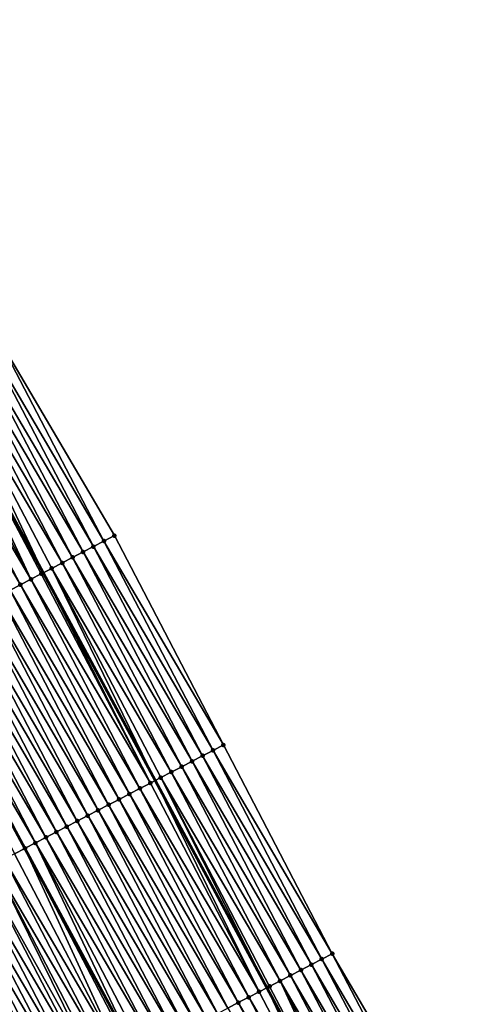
# Model space of a CAD drawing. Header units: feet. Extents: x 2010743 to 2022806, y 818705 to 837694.
# Tile 189 of 256: x 2012310 to 2012348, y 825352 to 825436. Entities that reach past the tile are written whole.
import ezdxf

# ---------------------------------------------------------------- set-up
doc = ezdxf.new("R2010")
doc.units = ezdxf.units.FT
doc.header["$MEASUREMENT"] = 0
for name, color, linetype, lineweight in [('EP_Travel Lane', 172, 'Continuous', 53), ('Road Shots', 141, 'Continuous', 100), ('STRIPING', 60, 'Continuous', 53)]:
    doc.layers.add(name, color=color, linetype=linetype, lineweight=lineweight)
doc.layers.add('I-77-MM17-21_NB-Surface-Border', color=7, linetype='Continuous')
doc.layers.add('I-77-MM17-21_NB-Surface-TIN', color=7, linetype='Continuous')

msp = doc.modelspace()

# ---------------------------------------------------------------- linework, layer by layer
at = {"layer": 'EP_Travel Lane'}
msp.add_polyline3d([(2012283.443, 825441.739, 324.982), (2012292.929, 825424.129, 324.94), (2012302.373, 825406.599, 324.886), (2012311.878, 825389, 324.826), (2012321.389, 825371.354, 324.751), (2012330.878, 825353.747, 324.652), (2012340.368, 825336.14, 324.53), (2012349.857, 825318.532, 324.395), (2012359.346, 825300.925, 324.255), (2012368.836, 825283.318, 324.114), (2012378.325, 825265.711, 323.969), (2012387.814, 825248.104, 323.815), (2012397.303, 825230.497, 323.631), (2012406.792, 825212.89, 323.431)], dxfattribs=at)
at = {"layer": 'I-77-MM17-21_NB-Surface-Border', "color": 3, "linetype": 'Continuous', "lineweight": -3}
msp.add_polyline3d([(2012287.6, 825443.897, 324.804), (2012297.704, 825426.608, 324.725), (2012307.763, 825409.419, 324.625), (2012317.918, 825392.16, 324.549), (2012327.184, 825374.374, 324.483), (2012336.422, 825356.636, 324.405), (2012346.547, 825339.36, 324.239), (2012355.786, 825321.622, 324.12), (2012364.137, 825303.422, 324.049), (2012374.262, 825286.146, 323.883), (2012382.614, 825267.946, 323.795), (2012391.852, 825250.208, 323.673), (2012401.977, 825232.932, 323.456), (2012412.102, 825215.657, 323.243)], dxfattribs=at)
at = {"layer": 'I-77-MM17-21_NB-Surface-TIN', "color": 128, "linetype": 'Continuous', "lineweight": -3}
for points in [[(2012317.032, 825391.697, 324.595), (2012307.763, 825409.419, 324.625), (2012306.877, 825408.955, 324.672)], [(2012317.032, 825391.697, 324.595), (2012317.918, 825392.16, 324.549), (2012307.763, 825409.419, 324.625)], [(2012315.26, 825390.77, 324.681), (2012305.991, 825408.492, 324.715), (2012305.105, 825408.028, 324.763)], [(2012316.146, 825391.233, 324.638), (2012306.877, 825408.955, 324.672), (2012305.991, 825408.492, 324.715)], [(2012315.26, 825390.77, 324.681), (2012316.146, 825391.233, 324.638), (2012305.991, 825408.492, 324.715)], [(2012316.146, 825391.233, 324.638), (2012317.032, 825391.697, 324.595), (2012306.877, 825408.955, 324.672)], [(2012314.374, 825390.306, 324.724), (2012305.105, 825408.028, 324.763), (2012304.219, 825407.565, 324.813)], [(2012314.374, 825390.306, 324.724), (2012315.26, 825390.77, 324.681), (2012305.105, 825408.028, 324.763)], [(2012302.446, 825406.638, 324.884), (2012311.878, 825389, 324.826), (2012303.333, 825407.101, 324.863)], [(2012313.488, 825389.842, 324.758), (2012304.219, 825407.565, 324.813), (2012303.333, 825407.101, 324.863)], [(2012312.602, 825389.379, 324.801), (2012303.333, 825407.101, 324.863), (2012311.878, 825389, 324.826)], [(2012312.602, 825389.379, 324.801), (2012313.488, 825389.842, 324.758), (2012303.333, 825407.101, 324.863)], [(2012313.488, 825389.842, 324.758), (2012314.374, 825390.306, 324.724), (2012304.219, 825407.565, 324.813)], [(2012310.83, 825388.452, 324.856), (2012301.56, 825406.174, 324.906), (2012300.674, 825405.71, 324.925)], [(2012310.83, 825388.452, 324.856), (2012302.373, 825406.599, 324.886), (2012301.56, 825406.174, 324.906)], [(2012302.446, 825406.638, 324.884), (2012302.373, 825406.599, 324.886), (2012311.878, 825389, 324.826)], [(2012311.716, 825388.915, 324.831), (2012311.878, 825389, 324.826), (2012302.373, 825406.599, 324.886)], [(2012310.83, 825388.452, 324.856), (2012311.716, 825388.915, 324.831), (2012302.373, 825406.599, 324.886)], [(2012309.944, 825387.988, 324.87), (2012300.674, 825405.71, 324.925), (2012299.788, 825405.247, 324.942)], [(2012309.058, 825387.525, 324.884), (2012309.944, 825387.988, 324.87), (2012299.788, 825405.247, 324.942)], [(2012309.944, 825387.988, 324.87), (2012310.83, 825388.452, 324.856), (2012300.674, 825405.71, 324.925)], [(2012327.184, 825374.374, 324.483), (2012317.918, 825392.16, 324.549), (2012317.032, 825391.697, 324.595)], [(2012325.41, 825373.45, 324.571), (2012316.146, 825391.233, 324.638), (2012315.26, 825390.77, 324.681)], [(2012326.297, 825373.912, 324.529), (2012317.032, 825391.697, 324.595), (2012316.146, 825391.233, 324.638)], [(2012325.41, 825373.45, 324.571), (2012326.297, 825373.912, 324.529), (2012316.146, 825391.233, 324.638)], [(2012326.297, 825373.912, 324.529), (2012327.184, 825374.374, 324.483), (2012317.032, 825391.697, 324.595)], [(2012323.637, 825372.526, 324.662), (2012314.374, 825390.306, 324.724), (2012313.488, 825389.842, 324.758)], [(2012324.523, 825372.988, 324.618), (2012315.26, 825390.77, 324.681), (2012314.374, 825390.306, 324.724)], [(2012323.637, 825372.526, 324.662), (2012324.523, 825372.988, 324.618), (2012314.374, 825390.306, 324.724)], [(2012324.523, 825372.988, 324.618), (2012325.41, 825373.45, 324.571), (2012315.26, 825390.77, 324.681)], [(2012312.602, 825389.379, 324.801), (2012311.878, 825389, 324.826), (2012321.389, 825371.354, 324.751)], [(2012322.75, 825372.063, 324.711), (2012313.488, 825389.842, 324.758), (2012312.602, 825389.379, 324.801)], [(2012321.863, 825371.601, 324.746), (2012312.602, 825389.379, 324.801), (2012321.389, 825371.354, 324.751)], [(2012321.863, 825371.601, 324.746), (2012321.864, 825371.602, 324.746), (2012312.602, 825389.379, 324.801)], [(2012321.864, 825371.602, 324.746), (2012322.75, 825372.063, 324.711), (2012312.602, 825389.379, 324.801)], [(2012322.75, 825372.063, 324.711), (2012323.637, 825372.526, 324.662), (2012313.488, 825389.842, 324.758)], [(2012320.089, 825370.677, 324.779), (2012310.83, 825388.452, 324.856), (2012309.944, 825387.988, 324.87)], [(2012320.976, 825371.139, 324.755), (2012311.716, 825388.915, 324.831), (2012310.83, 825388.452, 324.856)], [(2012320.089, 825370.677, 324.779), (2012320.976, 825371.139, 324.755), (2012310.83, 825388.452, 324.856)], [(2012320.976, 825371.139, 324.755), (2012311.878, 825389, 324.826), (2012311.716, 825388.915, 324.831)], [(2012320.976, 825371.139, 324.755), (2012321.389, 825371.354, 324.751), (2012311.878, 825389, 324.826)], [(2012319.202, 825370.215, 324.794), (2012309.944, 825387.988, 324.87), (2012309.058, 825387.525, 324.884)], [(2012319.202, 825370.215, 324.794), (2012320.089, 825370.677, 324.779), (2012309.944, 825387.988, 324.87)], [(2012317.429, 825369.291, 324.828), (2012308.172, 825387.061, 324.9), (2012307.285, 825386.598, 324.919)], [(2012318.316, 825369.753, 324.811), (2012309.058, 825387.525, 324.884), (2012308.172, 825387.061, 324.9)], [(2012317.429, 825369.291, 324.828), (2012318.316, 825369.753, 324.811), (2012308.172, 825387.061, 324.9)], [(2012318.316, 825369.753, 324.811), (2012319.202, 825370.215, 324.794), (2012309.058, 825387.525, 324.884)], [(2012315.655, 825368.367, 324.863), (2012306.399, 825386.134, 324.938), (2012305.513, 825385.671, 324.954)], [(2012316.542, 825368.829, 324.847), (2012307.285, 825386.598, 324.919), (2012306.399, 825386.134, 324.938)], [(2012315.655, 825368.367, 324.863), (2012316.542, 825368.829, 324.847), (2012306.399, 825386.134, 324.938)], [(2012316.542, 825368.829, 324.847), (2012317.429, 825369.291, 324.828), (2012307.285, 825386.598, 324.919)], [(2012313.881, 825367.443, 324.895), (2012304.627, 825385.207, 324.969), (2012303.741, 825384.744, 324.985)], [(2012314.768, 825367.905, 324.879), (2012305.513, 825385.671, 324.954), (2012304.627, 825385.207, 324.969)], [(2012313.881, 825367.443, 324.895), (2012314.768, 825367.905, 324.879), (2012304.627, 825385.207, 324.969)], [(2012314.768, 825367.905, 324.879), (2012315.655, 825368.367, 324.863), (2012305.513, 825385.671, 324.954)], [(2012312.107, 825366.519, 324.935), (2012302.855, 825384.28, 325.005), (2012301.969, 825383.817, 325.027)], [(2012312.994, 825366.981, 324.914), (2012303.741, 825384.744, 324.985), (2012302.855, 825384.28, 325.005)], [(2012312.107, 825366.519, 324.935), (2012312.994, 825366.981, 324.914), (2012302.855, 825384.28, 325.005)], [(2012312.994, 825366.981, 324.914), (2012313.881, 825367.443, 324.895), (2012303.741, 825384.744, 324.985)], [(2012311.221, 825366.057, 324.956), (2012301.969, 825383.817, 325.027), (2012301.083, 825383.353, 325.044)], [(2012311.221, 825366.057, 324.956), (2012312.107, 825366.519, 324.935), (2012301.969, 825383.817, 325.027)], [(2012301.083, 825383.353, 325.044), (2012300.793, 825383.202, 325.05), (2012310.319, 825365.587, 324.974)], [(2012309.447, 825365.133, 324.989), (2012310.319, 825365.587, 324.974), (2012300.793, 825383.202, 325.05)], [(2012310.334, 825365.595, 324.974), (2012301.083, 825383.353, 325.044), (2012310.319, 825365.587, 324.974)], [(2012310.334, 825365.595, 324.974), (2012311.221, 825366.057, 324.956), (2012301.083, 825383.353, 325.044)], [(2012336.422, 825356.636, 324.405), (2012327.184, 825374.374, 324.483), (2012326.297, 825373.912, 324.529)], [(2012334.649, 825355.712, 324.492), (2012325.41, 825373.45, 324.571), (2012324.523, 825372.988, 324.618)], [(2012335.535, 825356.174, 324.449), (2012326.297, 825373.912, 324.529), (2012325.41, 825373.45, 324.571)], [(2012334.649, 825355.712, 324.492), (2012335.535, 825356.174, 324.449), (2012325.41, 825373.45, 324.571)], [(2012335.535, 825356.174, 324.449), (2012336.422, 825356.636, 324.405), (2012326.297, 825373.912, 324.529)], [(2012332.875, 825354.787, 324.583), (2012323.637, 825372.526, 324.662), (2012322.75, 825372.063, 324.711)], [(2012333.762, 825355.25, 324.539), (2012324.523, 825372.988, 324.618), (2012323.637, 825372.526, 324.662)], [(2012332.875, 825354.787, 324.583), (2012333.762, 825355.25, 324.539), (2012323.637, 825372.526, 324.662)], [(2012333.762, 825355.25, 324.539), (2012334.649, 825355.712, 324.492), (2012324.523, 825372.988, 324.618)], [(2012331.988, 825354.325, 324.634), (2012322.75, 825372.063, 324.711), (2012321.864, 825371.602, 324.746)], [(2012331.988, 825354.325, 324.634), (2012332.875, 825354.787, 324.583), (2012322.75, 825372.063, 324.711)], [(2012330.215, 825353.401, 324.669), (2012320.976, 825371.139, 324.755), (2012320.089, 825370.677, 324.779)], [(2012330.215, 825353.401, 324.669), (2012321.389, 825371.354, 324.751), (2012320.976, 825371.139, 324.755)], [(2012321.863, 825371.601, 324.746), (2012321.389, 825371.354, 324.751), (2012330.878, 825353.747, 324.652)], [(2012330.215, 825353.401, 324.669), (2012330.878, 825353.747, 324.652), (2012321.389, 825371.354, 324.751)], [(2012331.101, 825353.863, 324.646), (2012321.864, 825371.602, 324.746), (2012321.863, 825371.601, 324.746)], [(2012331.101, 825353.863, 324.646), (2012321.863, 825371.601, 324.746), (2012330.878, 825353.747, 324.652)], [(2012331.101, 825353.863, 324.646), (2012331.988, 825354.325, 324.634), (2012321.864, 825371.602, 324.746)], [(2012328.441, 825352.477, 324.707), (2012319.202, 825370.215, 324.794), (2012318.316, 825369.753, 324.811)], [(2012329.328, 825352.939, 324.692), (2012320.089, 825370.677, 324.779), (2012319.202, 825370.215, 324.794)], [(2012328.441, 825352.477, 324.707), (2012329.328, 825352.939, 324.692), (2012319.202, 825370.215, 324.794)], [(2012329.328, 825352.939, 324.692), (2012330.215, 825353.401, 324.669), (2012320.089, 825370.677, 324.779)], [(2012326.667, 825351.553, 324.741), (2012317.429, 825369.291, 324.828), (2012316.542, 825368.829, 324.847)], [(2012327.554, 825352.015, 324.724), (2012318.316, 825369.753, 324.811), (2012317.429, 825369.291, 324.828)], [(2012326.667, 825351.553, 324.741), (2012327.554, 825352.015, 324.724), (2012317.429, 825369.291, 324.828)], [(2012327.554, 825352.015, 324.724), (2012328.441, 825352.477, 324.707), (2012318.316, 825369.753, 324.811)], [(2012324.893, 825350.629, 324.775), (2012315.655, 825368.367, 324.863), (2012314.768, 825367.905, 324.879)], [(2012325.78, 825351.091, 324.76), (2012316.542, 825368.829, 324.847), (2012315.655, 825368.367, 324.863)], [(2012324.893, 825350.629, 324.775), (2012325.78, 825351.091, 324.76), (2012315.655, 825368.367, 324.863)], [(2012325.78, 825351.091, 324.76), (2012326.667, 825351.553, 324.741), (2012316.542, 825368.829, 324.847)], [(2012324.006, 825350.167, 324.79), (2012314.768, 825367.905, 324.879), (2012313.881, 825367.443, 324.895)], [(2012324.006, 825350.167, 324.79), (2012324.893, 825350.629, 324.775), (2012314.768, 825367.905, 324.879)], [(2012322.233, 825349.243, 324.825), (2012312.994, 825366.981, 324.914), (2012312.107, 825366.519, 324.935)], [(2012323.12, 825349.705, 324.805), (2012313.881, 825367.443, 324.895), (2012312.994, 825366.981, 324.914)], [(2012322.233, 825349.243, 324.825), (2012323.12, 825349.705, 324.805), (2012312.994, 825366.981, 324.914)], [(2012323.12, 825349.705, 324.805), (2012324.006, 825350.167, 324.79), (2012313.881, 825367.443, 324.895)], [(2012310.334, 825365.595, 324.974), (2012319.831, 825347.991, 324.88), (2012311.221, 825366.057, 324.956)], [(2012321.346, 825348.781, 324.848), (2012312.107, 825366.519, 324.935), (2012311.221, 825366.057, 324.956)], [(2012320.459, 825348.319, 324.869), (2012311.221, 825366.057, 324.956), (2012319.831, 825347.991, 324.88)], [(2012320.459, 825348.319, 324.869), (2012321.346, 825348.781, 324.848), (2012311.221, 825366.057, 324.956)], [(2012321.346, 825348.781, 324.848), (2012322.233, 825349.243, 324.825), (2012312.107, 825366.519, 324.935)], [(2012318.685, 825347.395, 324.9), (2012309.447, 825365.133, 324.989), (2012308.56, 825364.671, 325.001)], [(2012318.685, 825347.395, 324.9), (2012310.319, 825365.587, 324.974), (2012309.447, 825365.133, 324.989)], [(2012310.334, 825365.595, 324.974), (2012310.319, 825365.587, 324.974), (2012319.831, 825347.991, 324.88)], [(2012319.572, 825347.857, 324.884), (2012319.831, 825347.991, 324.88), (2012310.319, 825365.587, 324.974)], [(2012318.685, 825347.395, 324.9), (2012319.572, 825347.857, 324.884), (2012310.319, 825365.587, 324.974)], [(2012316.548, 825346.281, 324.931), (2012307.673, 825364.209, 325.015), (2012306.786, 825363.747, 325.02)], [(2012317.798, 825346.933, 324.916), (2012308.56, 825364.671, 325.001), (2012307.673, 825364.209, 325.015)], [(2012316.548, 825346.281, 324.931), (2012316.912, 825346.471, 324.932), (2012307.673, 825364.209, 325.015)], [(2012316.912, 825346.471, 324.932), (2012317.798, 825346.933, 324.916), (2012307.673, 825364.209, 325.015)], [(2012317.798, 825346.933, 324.916), (2012318.685, 825347.395, 324.9), (2012308.56, 825364.671, 325.001)], [(2012316.025, 825346.009, 324.926), (2012306.786, 825363.747, 325.02), (2012305.899, 825363.285, 325.055)], [(2012316.025, 825346.009, 324.926), (2012316.548, 825346.281, 324.931), (2012306.786, 825363.747, 325.02)], [(2012314.251, 825345.085, 324.967), (2012305.013, 825362.823, 325.065), (2012304.126, 825362.361, 325.076)], [(2012315.138, 825345.547, 324.954), (2012305.899, 825363.285, 325.055), (2012305.013, 825362.823, 325.065)], [(2012314.251, 825345.085, 324.967), (2012315.138, 825345.547, 324.954), (2012305.013, 825362.823, 325.065)], [(2012315.138, 825345.547, 324.954), (2012316.025, 825346.009, 324.926), (2012305.899, 825363.285, 325.055)], [(2012312.477, 825344.161, 324.994), (2012303.239, 825361.899, 325.086), (2012302.352, 825361.437, 325.102)], [(2012313.364, 825344.623, 324.977), (2012304.126, 825362.361, 325.076), (2012303.239, 825361.899, 325.086)], [(2012312.477, 825344.161, 324.994), (2012313.364, 825344.623, 324.977), (2012303.239, 825361.899, 325.086)], [(2012313.364, 825344.623, 324.977), (2012314.251, 825345.085, 324.967), (2012304.126, 825362.361, 325.076)], [(2012310.703, 825343.237, 325.03), (2012301.465, 825360.975, 325.119), (2012300.578, 825360.513, 325.131)], [(2012311.59, 825343.699, 325.012), (2012302.352, 825361.437, 325.102), (2012301.465, 825360.975, 325.119)], [(2012310.703, 825343.237, 325.03), (2012311.59, 825343.699, 325.012), (2012301.465, 825360.975, 325.119)], [(2012311.59, 825343.699, 325.012), (2012312.477, 825344.161, 324.994), (2012302.352, 825361.437, 325.102)], [(2012309.817, 825342.775, 325.044), (2012310.703, 825343.237, 325.03), (2012300.578, 825360.513, 325.131)], [(2012345.661, 825338.898, 324.286), (2012336.422, 825356.636, 324.405), (2012335.535, 825356.174, 324.449)], [(2012345.661, 825338.898, 324.286), (2012346.547, 825339.36, 324.239), (2012336.422, 825356.636, 324.405)], [(2012344.774, 825338.436, 324.329), (2012335.535, 825356.174, 324.449), (2012334.649, 825355.712, 324.492)], [(2012344.774, 825338.436, 324.329), (2012345.661, 825338.898, 324.286), (2012335.535, 825356.174, 324.449)], [(2012343, 825337.512, 324.423), (2012333.762, 825355.25, 324.539), (2012332.875, 825354.787, 324.583)], [(2012343.887, 825337.974, 324.373), (2012334.649, 825355.712, 324.492), (2012333.762, 825355.25, 324.539)], [(2012343, 825337.512, 324.423), (2012343.887, 825337.974, 324.373), (2012333.762, 825355.25, 324.539)], [(2012343.887, 825337.974, 324.373), (2012344.774, 825338.436, 324.329), (2012334.649, 825355.712, 324.492)], [(2012331.101, 825353.863, 324.646), (2012340.368, 825336.14, 324.53), (2012331.988, 825354.325, 324.634)], [(2012342.113, 825337.049, 324.476), (2012332.875, 825354.787, 324.583), (2012331.988, 825354.325, 324.634)], [(2012341.227, 825336.587, 324.519), (2012331.988, 825354.325, 324.634), (2012340.368, 825336.14, 324.53)], [(2012341.227, 825336.587, 324.519), (2012342.113, 825337.049, 324.476), (2012331.988, 825354.325, 324.634)], [(2012342.113, 825337.049, 324.476), (2012343, 825337.512, 324.423), (2012332.875, 825354.787, 324.583)], [(2012339.453, 825335.663, 324.555), (2012330.215, 825353.401, 324.669), (2012329.328, 825352.939, 324.692)], [(2012339.453, 825335.663, 324.555), (2012330.878, 825353.747, 324.652), (2012330.215, 825353.401, 324.669)], [(2012331.101, 825353.863, 324.646), (2012330.878, 825353.747, 324.652), (2012340.368, 825336.14, 324.53)], [(2012340.34, 825336.125, 324.53), (2012340.368, 825336.14, 324.53), (2012330.878, 825353.747, 324.652)], [(2012339.453, 825335.663, 324.555), (2012340.34, 825336.125, 324.53), (2012330.878, 825353.747, 324.652)], [(2012337.679, 825334.739, 324.584), (2012328.441, 825352.477, 324.707), (2012327.554, 825352.015, 324.724)], [(2012338.566, 825335.201, 324.57), (2012329.328, 825352.939, 324.692), (2012328.441, 825352.477, 324.707)], [(2012337.679, 825334.739, 324.584), (2012338.566, 825335.201, 324.57), (2012328.441, 825352.477, 324.707)], [(2012338.566, 825335.201, 324.57), (2012339.453, 825335.663, 324.555), (2012329.328, 825352.939, 324.692)]]:
    msp.add_3dface(points, dxfattribs=at)
at = {"layer": 'Road Shots', "lineweight": 100}
for p in [(2012317.918, 825392.16, 324.549), (2012316.146, 825391.233, 324.638), (2012317.032, 825391.697, 324.595), (2012314.374, 825390.306, 324.724), (2012315.26, 825390.77, 324.681), (2012312.602, 825389.379, 324.801), (2012313.488, 825389.842, 324.758), (2012310.83, 825388.452, 324.856), (2012311.716, 825388.915, 324.831), (2012309.944, 825387.988, 324.87), (2012327.184, 825374.374, 324.483), (2012325.41, 825373.45, 324.571), (2012326.297, 825373.912, 324.529), (2012323.637, 825372.526, 324.662), (2012324.523, 825372.988, 324.618), (2012322.75, 825372.063, 324.711), (2012320.976, 825371.139, 324.755), (2012321.863, 825371.601, 324.746), (2012321.864, 825371.602, 324.746), (2012319.202, 825370.215, 324.794), (2012320.089, 825370.677, 324.779), (2012317.429, 825369.291, 324.828), (2012318.316, 825369.753, 324.811), (2012315.655, 825368.367, 324.863), (2012316.542, 825368.829, 324.847), (2012314.768, 825367.905, 324.879), (2012312.994, 825366.981, 324.914), (2012313.881, 825367.443, 324.895), (2012311.221, 825366.057, 324.956), (2012312.107, 825366.519, 324.935), (2012310.334, 825365.595, 324.974), (2012336.422, 825356.636, 324.405), (2012335.535, 825356.174, 324.449), (2012333.762, 825355.25, 324.539), (2012334.649, 825355.712, 324.492), (2012331.988, 825354.325, 324.634), (2012332.875, 825354.787, 324.583), (2012330.215, 825353.401, 324.669), (2012331.101, 825353.863, 324.646), (2012328.441, 825352.477, 324.707), (2012329.328, 825352.939, 324.692)]:
    msp.add_point(p, dxfattribs=at)
at = {"layer": 'STRIPING'}
msp.add_polyline3d([(2012262.782, 825453.546, 325.22), (2012272.259, 825435.931, 325.192), (2012281.736, 825418.317, 325.163), (2012291.198, 825400.754, 325.101), (2012300.793, 825383.202, 325.05), (2012310.319, 825365.587, 324.974), (2012319.831, 825347.991, 324.88), (2012329.342, 825330.395, 324.751), (2012338.853, 825312.8, 324.62), (2012348.364, 825295.204, 324.487), (2012357.875, 825277.608, 324.347), (2012367.386, 825260.012, 324.203), (2012376.897, 825242.416, 324.048), (2012386.408, 825224.821, 323.86)], dxfattribs=at)

doc.saveas('drawing.dxf')
